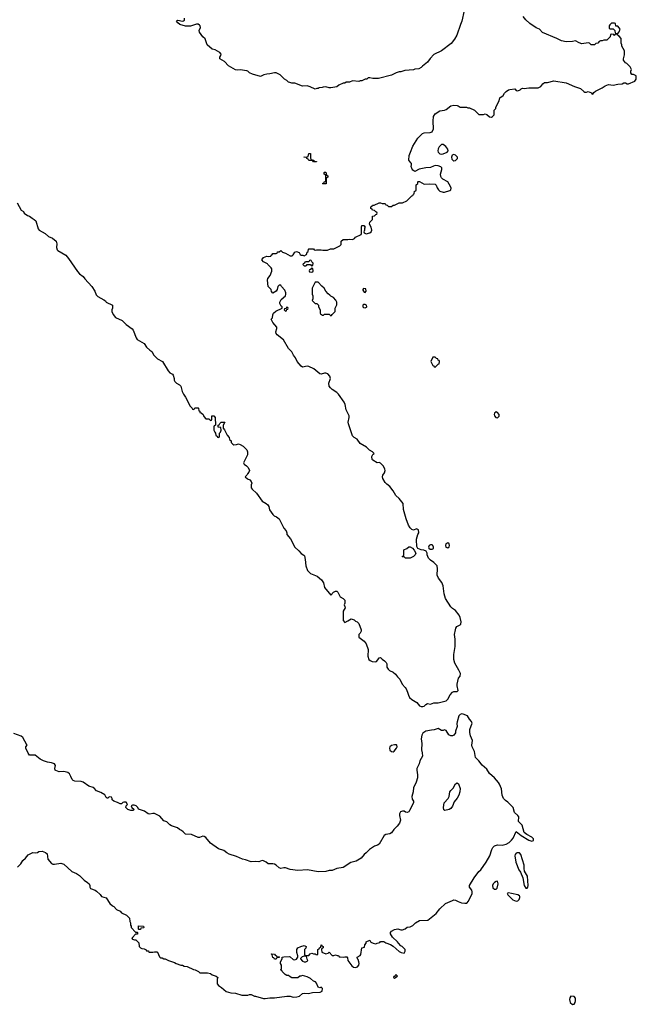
# Model space of a CAD drawing. Header units: inches. Extents: x 1861287 to 2052918, y 204622 to 437896.
# Tile 175 of 215: x 1980543 to 1988448, y 372947 to 385570. Entities that reach past the tile are written whole.
import ezdxf

# ---------------------------------------------------------------- set-up
doc = ezdxf.new("R2010")
doc.units = ezdxf.units.IN
doc.header["$MEASUREMENT"] = 0
doc.layers.add('B9387', color=7, linetype='Continuous')
doc.layers.add('B9388', color=7, linetype='Continuous')

msp = doc.modelspace()

# ---------------------------------------------------------------- linework, layer by layer
at = {"layer": 'B9387', "color": 5, "elevation": 180}
for points in [[(1983465, 380000), (1983465, 379990), (1983424, 379916), (1983414, 379890), (1983422, 379870), (1983450, 379852), (1983472, 379830), (1983491, 379790), (1983482, 379770), (1983462, 379750), (1983454, 379730), (1983434, 379710), (1983464, 379684), (1983494, 379670), (1983512, 379652), (1983518, 379630), (1983512, 379608), (1983511, 379570), (1983525, 379550), (1983580, 379500), (1983650, 379398), (1983701, 379370), (1983724, 379350), (1983736, 379330), (1983745, 379285), (1983790, 379225), (1983805, 379210), (1983836, 379196), (1983871, 379170), (1983931, 379051), (1983958, 379018), (1983966, 378990), (1983966, 378970), (1984014, 378914), (1984071, 378810), (1984122, 378762), (1984150, 378725), (1984185, 378705), (1984195, 378695), (1984205, 378650), (1984211, 378570), (1984232, 378510), (1984272, 378470), (1984356, 378436), (1984411, 378391), (1984438, 378350), (1984452, 378290), (1984530, 378194), (1984566, 378230), (1984590, 378242), (1984610, 378242), (1984622, 378230), (1984652, 378172), (1984691, 378151), (1984712, 378130), (1984711, 378090), (1984702, 378070), (1984712, 378048), (1984714, 378030), (1984692, 377988), (1984692, 377870), (1984710, 377842), (1984750, 377862), (1984791, 377891), (1984830, 377878), (1984850, 377858), (1984870, 377851), (1984891, 377830), (1984922, 377750), (1984922, 377730), (1984910, 377706), (1984893, 377687), (1984893, 377653), (1984961, 377601), (1984983, 377570), (1985010, 377494), (1985007, 377410), (1985021, 377370), (1985036, 377356), (1985062, 377342), (1985103, 377337), (1985117, 377343), (1985136, 377364), (1985150, 377391), (1985170, 377392), (1985191, 377371), (1985222, 377350), (1985242, 377330), (1985250, 377314), (1985251, 377270), (1985265, 377245), (1985286, 377226), (1985330, 377206), (1985362, 377182), (1985387, 377147), (1985417, 377117), (1985445, 377050), (1985485, 377010), (1985498, 376990), (1985516, 376950), (1985526, 376910), (1985541, 376881), (1985570, 376856), (1985635, 376815), (1985670, 376776), (1985690, 376767), (1985713, 376767), (1985729, 376771), (1985750, 376792), (1985770, 376802), (1985810, 376796), (1985853, 376813), (1985910, 376811), (1986010, 376839), (1986030, 376861), (1986063, 376917), (1986090, 376948), (1986110, 376956), (1986150, 376956), (1986164, 376970), (1986152, 377030), (1986153, 377050), (1986169, 377130), (1986190, 377154), (1986193, 377187), (1986175, 377230), (1986120, 377320), (1986110, 377370), (1986110, 377430), (1986126, 377534), (1986127, 377630), (1986119, 377690), (1986129, 377750), (1986135, 377770), (1986149, 377791), (1986189, 377811), (1986197, 377823), (1986204, 377850), (1986190, 377908), (1986176, 377936), (1986130, 377995), (1986090, 378022), (1986070, 378042), (1986002, 378150), (1985983, 378210), (1985973, 378313), (1985954, 378354), (1985912, 378410), (1985897, 378450), (1985901, 378530), (1985894, 378570), (1985853, 378613), (1985810, 378641), (1985786, 378666), (1985769, 378710), (1985769, 378730), (1985755, 378755), (1985726, 378770), (1985690, 378774), (1985649, 378789), (1985636, 378816), (1985635, 378850), (1985629, 378870), (1985629, 378910), (1985649, 378970), (1985661, 378990), (1985655, 379030), (1985630, 379044), (1985590, 379026), (1985570, 379036), (1985550, 379056), (1985528, 379090), (1985498, 379170), (1985465, 379290), (1985459, 379370), (1985410, 379434), (1985366, 379470), (1985332, 379532), (1985287, 379587), (1985250, 379614), (1985230, 379637), (1985197, 379690), (1985193, 379710), (1985199, 379730), (1985222, 379762), (1985229, 379790), (1985226, 379810), (1985207, 379847), (1985170, 379885), (1985150, 379894), (1985126, 379890), (1985070, 379922), (1985062, 379930), (1985058, 379970), (1985070, 379994), (1985076, 380000)], [(1980516, 374704), (1980558, 374750), (1980585, 374790), (1980619, 374821), (1980650, 374864), (1980710, 374894), (1980750, 374891), (1980770, 374895), (1980790, 374906), (1980830, 374911), (1980875, 374895), (1980895, 374875), (1980902, 374810), (1980950, 374752), (1980970, 374745), (1980990, 374745), (1981070, 374756), (1981110, 374745), (1981210, 374652), (1981270, 374625), (1981310, 374598), (1981370, 374538), (1981412, 374510), (1981432, 374490), (1981442, 374470), (1981442, 374450), (1981452, 374432), (1981510, 374411), (1981530, 374398), (1981574, 374354), (1981591, 374331), (1981650, 374311), (1981700, 374240), (1981731, 374211), (1981750, 374202), (1981783, 374163), (1981830, 374142), (1981850, 374122), (1981912, 374090), (1981952, 374050), (1981954, 374010), (1981962, 373990), (1981962, 373962), (1981974, 373950), (1981974, 373930), (1982030, 373874), (1982050, 373874), (1982054, 373870), (1982053, 373847), (1982030, 373846), (1981990, 373806), (1981982, 373790), (1981990, 373782), (1982013, 373773), (1982032, 373772), (1982070, 373734), (1982074, 373690), (1982094, 373670), (1982110, 373662), (1982140, 373660), (1982164, 373644), (1982170, 373634), (1982193, 373633), (1982198, 373618), (1982210, 373614), (1982250, 373614), (1982270, 373622), (1982300, 373620), (1982310, 373614), (1982337, 373557), (1982350, 373545), (1982370, 373542), (1982390, 373532), (1982410, 373532), (1982451, 373511), (1982530, 373485), (1982550, 373471), (1982610, 373451), (1982631, 373451), (1982650, 373438), (1982691, 373431), (1982770, 373392), (1982794, 373390), (1982834, 373370), (1982853, 373353), (1982950, 373351), (1982990, 373341), (1983010, 373326), (1983062, 373310), (1983082, 373290), (1983074, 373270), (1983074, 373210), (1983092, 373190), (1983130, 373165), (1983190, 373111), (1983250, 373096), (1983310, 373091), (1983390, 373066), (1983470, 373065), (1983490, 373074), (1983510, 373074), (1983553, 373053), (1983567, 373053), (1983670, 373024), (1983690, 373023), (1983751, 373031), (1983810, 373031), (1983970, 373051), (1984010, 373051), (1984050, 373041), (1984097, 373043), (1984130, 373051), (1984170, 373085), (1984190, 373091), (1984246, 373086), (1984297, 373097), (1984396, 373104), (1984422, 373118), (1984426, 373150), (1984410, 373166), (1984390, 373158), (1984370, 373166), (1984350, 373218), (1984335, 373235), (1984310, 373246), (1984270, 373278), (1984230, 373298), (1984170, 373315), (1984147, 373307), (1984133, 373307), (1984110, 373288), (1984032, 373288), (1984010, 373298), (1983990, 373315), (1983970, 373318), (1983946, 373330), (1983906, 373370), (1983902, 373382), (1983886, 373390), (1983898, 373402), (1983898, 373450), (1983888, 373470), (1983888, 373492), (1983906, 373530), (1983906, 373550), (1983930, 373558), (1984000, 373560), (1984010, 373558), (1984050, 373521), (1984070, 373516), (1984090, 373525), (1984109, 373550), (1984109, 373570), (1984098, 373610), (1984098, 373650), (1984108, 373670), (1984146, 373690), (1984190, 373702), (1984214, 373690), (1984212, 373668), (1984194, 373650), (1984194, 373590), (1984198, 373578), (1984210, 373574), (1984250, 373574), (1984267, 373593), (1984290, 373602), (1984310, 373594), (1984330, 373594), (1984344, 373584), (1984358, 373582), (1984366, 373590), (1984366, 373650), (1984382, 373658), (1984387, 373673), (1984402, 373678), (1984406, 373710), (1984410, 373712), (1984418, 373698), (1984434, 373690), (1984434, 373670), (1984418, 373662), (1984414, 373650), (1984418, 373618), (1984470, 373594), (1984496, 373604), (1984510, 373614), (1984550, 373574), (1984570, 373574), (1984590, 373582), (1984613, 373573), (1984632, 373572), (1984638, 373558), (1984650, 373554), (1984690, 373552), (1984710, 373558), (1984737, 373557), (1984745, 373545), (1984750, 373510), (1984801, 373441), (1984822, 373422), (1984850, 373418), (1984873, 373427), (1984890, 373450), (1984894, 373470), (1984892, 373492), (1984881, 373521), (1984873, 373530), (1984869, 373550), (1984907, 373573), (1984915, 373585), (1984928, 373672), (1984962, 373678), (1984966, 373710), (1984986, 373730), (1984986, 373750), (1985030, 373771), (1985034, 373770), (1985045, 373745), (1985074, 373730), (1985110, 373722), (1985128, 373732), (1985162, 373738), (1985170, 373754), (1985210, 373752), (1985236, 373736), (1985296, 373716), (1985333, 373693), (1985410, 373625), (1985434, 373610), (1985470, 373602), (1985486, 373630), (1985486, 373650), (1985448, 373688), (1985430, 373698), (1985398, 373730), (1985388, 373750), (1985322, 373810), (1985299, 373850), (1985299, 373870), (1985310, 373885), (1985350, 373905), (1985390, 373916), (1985430, 373902), (1985450, 373902), (1985483, 373917), (1985510, 373938), (1985550, 373942), (1985583, 373957), (1985618, 373990), (1985670, 374022), (1985774, 374026), (1985882, 374110), (1985929, 374171), (1986000, 374240), (1986090, 374279), (1986110, 374286), (1986130, 374284), (1986164, 374264), (1986209, 374249), (1986250, 374242), (1986274, 374246), (1986297, 374270), (1986342, 374370), (1986344, 374390), (1986338, 374410), (1986309, 374450), (1986309, 374470), (1986370, 374570), (1986431, 374649), (1986454, 374670), (1986523, 374770), (1986569, 374851), (1986594, 374930), (1986610, 374958), (1986630, 374981), (1986670, 374991), (1986730, 374987), (1986778, 375002), (1986818, 375022), (1986850, 375051), (1986870, 375079), (1986910, 375162), (1986970, 375111), (1987071, 375050), (1987110, 375037), (1987131, 375049), (1987129, 375070), (1987110, 375092), (1987046, 375126), (1987012, 375152), (1986985, 375245), (1986938, 375290), (1986942, 375350), (1986930, 375370), (1986886, 375406), (1986870, 375470), (1986799, 375539), (1986770, 375559), (1986746, 375586), (1986729, 375629), (1986719, 375710), (1986696, 375770), (1986683, 375790), (1986631, 375851), (1986567, 375907), (1986530, 375961), (1986470, 376013), (1986430, 376070), (1986388, 376110), (1986374, 376190), (1986345, 376250), (1986341, 376270), (1986349, 376330), (1986321, 376390), (1986312, 376430), (1986316, 376470), (1986343, 376550), (1986341, 376561), (1986335, 376575), (1986310, 376602), (1986285, 376645), (1986230, 376669), (1986210, 376673), (1986190, 376664), (1986175, 376645), (1986150, 376570), (1986147, 376547), (1986151, 376510), (1986131, 376450), (1986130, 376426), (1986110, 376398), (1986090, 376388), (1986070, 376388), (1986043, 376403), (1986010, 376458), (1985990, 376468), (1985970, 376458), (1985950, 376458), (1985910, 376482), (1985855, 376465), (1985823, 376463), (1985750, 376449), (1985710, 376422), (1985700, 376400), (1985691, 376350), (1985699, 376290), (1985693, 376210), (1985704, 376170), (1985706, 376130), (1985671, 376070), (1985665, 376030), (1985635, 375970), (1985634, 375950), (1985645, 375890), (1985642, 375850), (1985625, 375795), (1985610, 375758), (1985591, 375729), (1985587, 375670), (1985572, 375610), (1985576, 375576), (1985591, 375550), (1985590, 375530), (1985541, 375430), (1985530, 375415), (1985510, 375405), (1985489, 375409), (1985470, 375422), (1985450, 375422), (1985427, 375413), (1985411, 375390), (1985412, 375368), (1985426, 375310), (1985411, 375270), (1985381, 375230), (1985339, 375190), (1985310, 375147), (1985290, 375135), (1985235, 375125), (1985215, 375110), (1985150, 375001), (1985130, 374988), (1985090, 374976), (1985027, 374934), (1984984, 374890), (1984958, 374870), (1984920, 374820), (1984856, 374784), (1984790, 374764), (1984690, 374700), (1984610, 374690), (1984550, 374664), (1984510, 374665), (1984470, 374650), (1984370, 374644), (1984232, 374672), (1984110, 374664), (1984010, 374676), (1983950, 374698), (1983930, 374698), (1983890, 374688), (1983870, 374696), (1983832, 374732), (1983810, 374744), (1983790, 374748), (1983729, 374749), (1983705, 374770), (1983670, 374788), (1983650, 374790), (1983610, 374776), (1983562, 374778), (1983510, 374772), (1983440, 374800), (1983399, 374810), (1983323, 374843), (1983230, 374872), (1983198, 374890), (1983161, 374921), (1983090, 374941), (1982990, 375013), (1982930, 375085), (1982910, 375098), (1982890, 375101), (1982850, 375087), (1982830, 375086), (1982744, 375124), (1982667, 375127), (1982640, 375160), (1982617, 375177), (1982590, 375190), (1982568, 375208), (1982490, 375235), (1982466, 375250), (1982430, 375285), (1982390, 375299), (1982339, 375359), (1982270, 375394), (1982250, 375394), (1982210, 375384), (1982190, 375389), (1982145, 375425), (1982066, 375450), (1982058, 375470), (1982038, 375490), (1982010, 375501), (1981990, 375502), (1981972, 375490), (1981982, 375470), (1982005, 375450), (1982002, 375438), (1981994, 375430), (1981970, 375430), (1981930, 375445), (1981905, 375470), (1981908, 375492), (1981926, 375510), (1981910, 375538), (1981880, 375540), (1981865, 375535), (1981850, 375518), (1981830, 375519), (1981796, 375536), (1981749, 375550), (1981729, 375570), (1981728, 375588), (1981722, 375602), (1981690, 375606), (1981674, 375590), (1981666, 375590), (1981650, 375598), (1981634, 375634), (1981582, 375662), (1981530, 375683), (1981500, 375720), (1981487, 375727), (1981430, 375744), (1981357, 375797), (1981330, 375805), (1981250, 375810), (1981230, 375817), (1981214, 375830), (1981201, 375870), (1981181, 375901), (1981159, 375919), (1981145, 375925), (1981110, 375930), (1981049, 375929), (1981005, 375945), (1980999, 375950), (1980994, 375970), (1981002, 376010), (1980988, 376030), (1980950, 376043), (1980898, 376050), (1980850, 376067), (1980805, 376090), (1980740, 376140), (1980670, 376142), (1980650, 376168), (1980623, 376230), (1980622, 376250), (1980638, 376270), (1980636, 376276), (1980584, 376370), (1980564, 376384), (1980470, 376421)]]:
    msp.add_lwpolyline(points, dxfattribs=at)
for points in [[(1985830, 378838), (1985810, 378838), (1985794, 378830), (1985782, 378810), (1985790, 378794), (1985804, 378784), (1985830, 378782), (1985847, 378793), (1985848, 378810), (1985838, 378830)], [(1986030, 378864), (1986008, 378852), (1986000, 378830), (1986008, 378808), (1986030, 378801), (1986047, 378813), (1986053, 378830), (1986049, 378850)], [(1985550, 378669), (1985489, 378669), (1985470, 378686), (1985450, 378686), (1985446, 378690), (1985462, 378698), (1985466, 378710), (1985467, 378773), (1985506, 378790), (1985530, 378811), (1985550, 378811), (1985577, 378797), (1985602, 378770), (1985622, 378730), (1985612, 378710), (1985592, 378690)], [(1985350, 376276), (1985310, 376267), (1985288, 376250), (1985282, 376230), (1985287, 376207), (1985310, 376187), (1985330, 376186), (1985346, 376194), (1985374, 376230), (1985382, 376250), (1985378, 376270), (1985373, 376273)], [(1985993, 375433), (1985982, 375442), (1985977, 375470), (1985983, 375530), (1986035, 375585), (1986048, 375610), (1986059, 375670), (1986070, 375687), (1986102, 375718), (1986130, 375774), (1986150, 375788), (1986170, 375773), (1986190, 375714), (1986187, 375670), (1986174, 375630), (1986153, 375590), (1986115, 375545), (1986090, 375487), (1986070, 375457), (1986050, 375443)], [(1986921, 374890), (1986910, 374886), (1986894, 374870), (1986890, 374850), (1986905, 374770), (1986943, 374670), (1986962, 374642), (1986994, 374570), (1987011, 374470), (1987030, 374438), (1987050, 374435), (1987058, 374450), (1987060, 374470), (1987055, 374590), (1987016, 374656), (1987011, 374690), (1987012, 374730), (1986966, 374870), (1986950, 374888)], [(1986670, 374526), (1986650, 374522), (1986630, 374509), (1986611, 374490), (1986606, 374470), (1986610, 374442), (1986630, 374425), (1986650, 374425), (1986663, 374437), (1986679, 374490)], [(1986810, 374377), (1986792, 374370), (1986801, 374350), (1986866, 374286), (1986910, 374269), (1986930, 374275), (1986947, 374290), (1986955, 374315), (1986956, 374330), (1986950, 374337), (1986928, 374350), (1986850, 374369)], [(1982070, 373906), (1982066, 373910), (1982067, 373953), (1982131, 373951), (1982134, 373930), (1982130, 373926), (1982098, 373922), (1982090, 373906)], [(1983810, 373528), (1983802, 373542), (1983790, 373546), (1983782, 373582), (1983766, 373590), (1983770, 373594), (1983810, 373592), (1983818, 373578), (1983834, 373570), (1983838, 373558), (1983870, 373554), (1983874, 373550), (1983870, 373546), (1983838, 373542), (1983830, 373528)], [(1984190, 373566), (1984164, 373556), (1984144, 373536), (1984142, 373530), (1984170, 373502), (1984190, 373491), (1984210, 373492), (1984230, 373502), (1984238, 373510), (1984228, 373528), (1984222, 373562)], [(1985370, 373326), (1985358, 373322), (1985354, 373306), (1985338, 373302), (1985334, 373290), (1985342, 373282), (1985350, 373282), (1985366, 373290), (1985366, 373294), (1985386, 373310)], [(1987610, 373053), (1987594, 373030), (1987591, 373009), (1987601, 372970), (1987630, 372947), (1987650, 372951), (1987664, 372970), (1987670, 372990), (1987667, 373027), (1987650, 373049)]]:
    msp.add_lwpolyline(points, close=True, dxfattribs=at)
at = {"layer": 'B9388', "color": 5, "elevation": 180}
for points in [[(1986242, 385690), (1986213, 385550), (1986194, 385510), (1986147, 385370), (1986118, 385322), (1986073, 385267), (1985951, 385170), (1985854, 385126), (1985806, 385074), (1985770, 385025), (1985705, 384975), (1985690, 384957), (1985659, 384941), (1985610, 384936), (1985590, 384929), (1985482, 384918), (1985430, 384902), (1985410, 384902), (1985371, 384889), (1985310, 384859), (1985144, 384816), (1985070, 384815), (1985030, 384826), (1985010, 384826), (1984992, 384808), (1984973, 384807), (1984930, 384788), (1984910, 384788), (1984890, 384778), (1984810, 384788), (1984770, 384769), (1984730, 384768), (1984710, 384758), (1984690, 384758), (1984634, 384730), (1984610, 384709), (1984530, 384698), (1984510, 384698), (1984470, 384708), (1984433, 384707), (1984420, 384700), (1984384, 384696), (1984370, 384688), (1984353, 384687), (1984330, 384678), (1984266, 384710), (1984230, 384722), (1984170, 384719), (1984070, 384755), (1984030, 384758), (1984007, 384767), (1983990, 384768), (1983968, 384790), (1983938, 384810), (1983883, 384863), (1983830, 384888), (1983810, 384889), (1983750, 384875), (1983710, 384874), (1983675, 384865), (1983630, 384842), (1983526, 384870), (1983490, 384888), (1983469, 384909), (1983455, 384915), (1983370, 384929), (1983330, 384922), (1983310, 384929), (1983219, 384979), (1983170, 385034), (1983108, 385070), (1983109, 385090), (1983121, 385110), (1983125, 385130), (1983109, 385150), (1983050, 385184), (1983010, 385193), (1982946, 385246), (1982923, 385323), (1982890, 385349), (1982848, 385412), (1982842, 385430), (1982861, 385470), (1982859, 385490), (1982850, 385501), (1982832, 385512), (1982810, 385515), (1982731, 385489), (1982670, 385489), (1982598, 385510), (1982569, 385530), (1982555, 385550), (1982560, 385560), (1982570, 385565), (1982630, 385550), (1982645, 385555), (1982654, 385566), (1982657, 385590)], [(1985076, 380000), (1985086, 380010), (1985066, 380030), (1985026, 380050), (1984988, 380090), (1984910, 380136), (1984870, 380192), (1984830, 380216), (1984810, 380235), (1984757, 380390), (1984755, 380410), (1984767, 380470), (1984765, 380490), (1984730, 380569), (1984716, 380636), (1984705, 380665), (1984630, 380770), (1984610, 380790), (1984549, 380830), (1984526, 380850), (1984512, 380870), (1984508, 380910), (1984528, 380970), (1984520, 381000), (1984492, 381032), (1984470, 381039), (1984450, 381039), (1984410, 381025), (1984390, 381029), (1984315, 381095), (1984250, 381124), (1984230, 381127), (1984170, 381117), (1984150, 381129), (1984102, 381190), (1984077, 381237), (1984052, 381270), (1984032, 381312), (1983990, 381353), (1983924, 381464), (1983844, 381530), (1983830, 381549), (1983829, 381570), (1983841, 381610), (1983839, 381630), (1983788, 381690), (1983768, 381730), (1983786, 381750), (1983787, 381787), (1983798, 381810), (1983825, 381835), (1983906, 381870), (1983906, 381890), (1983896, 381896), (1983878, 381930), (1983878, 381950), (1983896, 381984), (1983949, 382031), (1983955, 382050), (1983955, 382070), (1983943, 382103), (1983898, 382150), (1983890, 382166), (1983870, 382166), (1983852, 382148), (1983842, 382110), (1983830, 382088), (1983790, 382066), (1983770, 382086), (1983766, 382110), (1983728, 382150), (1983719, 382230), (1983726, 382254), (1983755, 382290), (1983775, 382345), (1983775, 382375), (1983768, 382390), (1983726, 382430), (1983722, 382442), (1983670, 382466), (1983646, 382490), (1983670, 382522), (1983710, 382538), (1983730, 382534), (1983762, 382538), (1983766, 382550), (1983782, 382558), (1983790, 382574), (1983830, 382574), (1983842, 382578), (1983850, 382594), (1983870, 382594), (1983890, 382612), (1983914, 382590), (1983950, 382578), (1984010, 382545), (1984036, 382544), (1984050, 382554), (1984069, 382591), (1984090, 382598), (1984124, 382584), (1984140, 382560), (1984150, 382552), (1984172, 382552), (1984190, 382542), (1984222, 382558), (1984228, 382592), (1984242, 382598), (1984246, 382630), (1984250, 382634), (1984310, 382632), (1984318, 382618), (1984330, 382614), (1984350, 382622), (1984410, 382622), (1984430, 382614), (1984490, 382614), (1984529, 382631), (1984570, 382632), (1984646, 382670), (1984666, 382690), (1984666, 382730), (1984688, 382752), (1984750, 382752), (1984770, 382758), (1984810, 382752), (1984835, 382765), (1984850, 382782), (1984922, 382818), (1984926, 382830), (1984926, 382910), (1984930, 382934), (1984954, 382930), (1984972, 382912), (1984964, 382896), (1984962, 382870), (1984954, 382850), (1984958, 382838), (1984985, 382825), (1985030, 382837), (1985049, 382850), (1985057, 382870), (1985049, 382909), (1985028, 382948), (1985030, 382974), (1985066, 383010), (1985067, 383053), (1985090, 383054), (1985107, 383073), (1985122, 383078), (1985126, 383090), (1985122, 383102), (1985107, 383107), (1985090, 383126), (1985067, 383127), (1985062, 383142), (1985046, 383150), (1985046, 383170), (1985062, 383178), (1985068, 383192), (1985087, 383193), (1985150, 383222), (1985170, 383222), (1985190, 383214), (1985230, 383214), (1985238, 383198), (1985253, 383193), (1985270, 383174), (1985310, 383174), (1985330, 383194), (1985350, 383194), (1985410, 383222), (1985450, 383222), (1985506, 383250), (1985570, 383314), (1985582, 383318), (1985590, 383334), (1985602, 383338), (1985606, 383370), (1985622, 383378), (1985626, 383390), (1985628, 383452), (1985646, 383470), (1985646, 383490), (1985650, 383494), (1985670, 383494), (1985730, 383462), (1985793, 383467), (1985870, 383461), (1985881, 383450), (1985893, 383413), (1985911, 383390), (1985930, 383374), (1985970, 383359), (1985990, 383358), (1986059, 383381), (1986069, 383390), (1986074, 383410), (1986067, 383430), (1986031, 383491), (1985968, 383528), (1985950, 383543), (1985941, 383561), (1985937, 383590), (1985956, 383650), (1985955, 383670), (1985942, 383682), (1985910, 383695), (1985870, 383699), (1985847, 383693), (1985810, 383675), (1985750, 383673), (1985666, 383654), (1985610, 383626), (1985583, 383643), (1985575, 383655), (1985562, 383690), (1985568, 383710), (1985567, 383727), (1985556, 383736), (1985534, 383770), (1985535, 383830), (1985555, 383870), (1985582, 383950), (1985648, 384050), (1985709, 384111), (1985730, 384122), (1985804, 384124), (1985830, 384134), (1985848, 384172), (1985843, 384270), (1985846, 384330), (1985870, 384365), (1985930, 384403), (1985990, 384411), (1986010, 384419), (1986072, 384468), (1986110, 384473), (1986151, 384471), (1986166, 384466), (1986190, 384451), (1986270, 384451), (1986290, 384442), (1986310, 384442), (1986374, 384410), (1986430, 384354), (1986490, 384354), (1986510, 384362), (1986530, 384354), (1986564, 384324), (1986590, 384322), (1986606, 384330), (1986626, 384350), (1986626, 384410), (1986647, 384433), (1986648, 384450), (1986689, 384530), (1986698, 384570), (1986740, 384600), (1986758, 384630), (1986778, 384650), (1986808, 384670), (1986825, 384675), (1986890, 384683), (1986910, 384664), (1986930, 384657), (1986959, 384670), (1986970, 384685), (1986990, 384691), (1987010, 384687), (1987070, 384698), (1987190, 384698), (1987225, 384715), (1987248, 384750), (1987270, 384765), (1987310, 384766), (1987390, 384787), (1987550, 384761), (1987655, 384715), (1987734, 384690), (1987774, 384650), (1987790, 384642), (1987810, 384642), (1987831, 384651), (1987873, 384633), (1987878, 384618), (1987890, 384614), (1987902, 384638), (1987925, 384655), (1988010, 384696), (1988050, 384724), (1988090, 384739), (1988150, 384731), (1988210, 384744), (1988266, 384750), (1988290, 384762), (1988310, 384762), (1988330, 384746), (1988350, 384746), (1988430, 384782), (1988448, 384810), (1988446, 384850), (1988410, 384868), (1988389, 384869), (1988378, 384890), (1988378, 384910), (1988386, 384930), (1988370, 384966), (1988326, 385010), (1988310, 385018), (1988282, 385050), (1988282, 385070), (1988298, 385122), (1988298, 385170), (1988262, 385230), (1988262, 385250), (1988255, 385270), (1988255, 385330), (1988230, 385358), (1988206, 385370), (1988202, 385382), (1988190, 385386), (1988178, 385382), (1988174, 385370), (1988168, 385368), (1988162, 385382), (1988130, 385386), (1988118, 385382), (1988114, 385350), (1988072, 385308), (1988033, 385307), (1988010, 385298), (1987990, 385298), (1987974, 385290), (1987954, 385270), (1987930, 385266), (1987910, 385248), (1987870, 385248), (1987849, 385269), (1987830, 385275), (1987750, 385262), (1987714, 385274), (1987670, 385298), (1987630, 385289), (1987550, 385286), (1987490, 385298), (1987429, 385330), (1987247, 385407), (1987209, 385449), (1987166, 385466), (1987082, 385522), (1987030, 385569), (1986999, 385610)], [(1980510, 383223), (1980562, 383130), (1980590, 383112), (1980602, 383090), (1980642, 383062), (1980671, 383050), (1980704, 383024), (1980731, 383010), (1980750, 382991), (1980781, 382890), (1980794, 382874), (1980871, 382830), (1980913, 382793), (1980962, 382770), (1981011, 382731), (1981018, 382698), (1981016, 382650), (1981022, 382622), (1981031, 382611), (1981136, 382550), (1981171, 382510), (1981283, 382343), (1981312, 382312), (1981359, 382279), (1981379, 382250), (1981470, 382150), (1981507, 382090), (1981524, 382044), (1981543, 382023), (1981621, 381981), (1981645, 381965), (1981654, 381950), (1981734, 381910), (1981733, 381873), (1981725, 381850), (1981726, 381830), (1981741, 381790), (1981771, 381751), (1981855, 381715), (1981910, 381661), (1981986, 381606), (1981998, 381590), (1982038, 381490), (1982051, 381470), (1982138, 381418), (1982170, 381372), (1982210, 381332), (1982237, 381317), (1982262, 381270), (1982310, 381222), (1982372, 381190), (1982448, 381068), (1982470, 381045), (1982504, 381024), (1982510, 381014), (1982525, 380970), (1982525, 380950), (1982532, 380930), (1982552, 380910), (1982590, 380891), (1982611, 380870), (1982625, 380805), (1982642, 380770), (1982671, 380731), (1982730, 380614), (1982754, 380590), (1982758, 380578), (1982770, 380574), (1982782, 380578), (1982790, 380594), (1982830, 380594), (1982834, 380590), (1982838, 380558), (1982852, 380552), (1982854, 380534), (1982870, 380532), (1982894, 380510), (1982904, 380484), (1982930, 380454), (1982970, 380454), (1982990, 380434), (1983002, 380438), (1983006, 380450), (1983007, 380493), (1983030, 380492), (1983050, 380472), (1983054, 380370), (1983038, 380362), (1983034, 380350), (1983034, 380310), (1983044, 380284), (1983054, 380270), (1983058, 380238), (1983073, 380233), (1983078, 380218), (1983090, 380214), (1983102, 380218), (1983106, 380230), (1983106, 380270), (1983116, 380284), (1983126, 380310), (1983122, 380342), (1983087, 380347), (1983086, 380370), (1983102, 380378), (1983107, 380393), (1983126, 380410), (1983171, 380411), (1983152, 380370), (1983153, 380333), (1983170, 380314), (1983204, 380244), (1983230, 380214), (1983234, 380190), (1983254, 380170), (1983254, 380150), (1983274, 380130), (1983290, 380122), (1983324, 380124), (1983350, 380132), (1983370, 380125), (1983410, 380102), (1983456, 380056), (1983465, 380030), (1983465, 380000)]]:
    msp.add_lwpolyline(points, dxfattribs=at)
for points in [[(1988167, 385527), (1988130, 385526), (1988110, 385506), (1988102, 385490), (1988102, 385462), (1988110, 385454), (1988153, 385453), (1988172, 385430), (1988178, 385398), (1988210, 385392), (1988230, 385414), (1988239, 385450), (1988230, 385468), (1988210, 385488), (1988187, 385487), (1988182, 385522)], [(1985970, 383970), (1985950, 383969), (1985921, 383939), (1985907, 383913), (1985902, 383890), (1985910, 383870), (1985930, 383850), (1985950, 383845), (1985970, 383849), (1986022, 383870), (1986036, 383890), (1986032, 383912), (1986005, 383945)], [(1984310, 383746), (1984302, 383762), (1984290, 383766), (1984250, 383766), (1984242, 383782), (1984226, 383790), (1984222, 383802), (1984190, 383806), (1984186, 383810), (1984227, 383813), (1984242, 383818), (1984250, 383854), (1984270, 383854), (1984273, 383793), (1984278, 383778), (1984314, 383770), (1984318, 383758), (1984350, 383752), (1984350, 383746)], [(1986110, 383840), (1986088, 383832), (1986077, 383810), (1986084, 383784), (1986103, 383763), (1986110, 383761), (1986130, 383766), (1986155, 383790), (1986155, 383810), (1986130, 383835)], [(1984430, 383466), (1984426, 383470), (1984442, 383478), (1984450, 383494), (1984462, 383498), (1984466, 383510), (1984466, 383570), (1984462, 383582), (1984446, 383590), (1984446, 383610), (1984450, 383614), (1984470, 383614), (1984478, 383578), (1984492, 383570), (1984492, 383550), (1984478, 383542), (1984474, 383530), (1984474, 383466), (1984470, 383466)], [(1984270, 382486), (1984258, 382482), (1984250, 382466), (1984210, 382466), (1984198, 382462), (1984193, 382447), (1984178, 382442), (1984174, 382430), (1984190, 382414), (1984210, 382414), (1984222, 382418), (1984230, 382434), (1984270, 382434), (1984278, 382418), (1984290, 382414), (1984302, 382418), (1984306, 382450), (1984287, 382467), (1984282, 382482)], [(1984290, 382386), (1984278, 382382), (1984273, 382367), (1984258, 382362), (1984254, 382350), (1984258, 382338), (1984290, 382334), (1984302, 382338), (1984306, 382350), (1984302, 382382)], [(1984370, 382206), (1984330, 382206), (1984292, 382128), (1984292, 382050), (1984302, 382030), (1984302, 381990), (1984294, 381970), (1984330, 381934), (1984354, 381930), (1984374, 381910), (1984374, 381890), (1984394, 381850), (1984394, 381810), (1984398, 381798), (1984413, 381793), (1984422, 381782), (1984436, 381784), (1984450, 381794), (1984510, 381794), (1984530, 381774), (1984542, 381778), (1984547, 381793), (1984586, 381830), (1984586, 381870), (1984607, 381913), (1984608, 381950), (1984596, 381976), (1984566, 382010), (1984530, 382028), (1984520, 382040), (1984496, 382056), (1984468, 382090), (1984448, 382130), (1984416, 382156)], [(1984950, 382126), (1984942, 382110), (1984944, 382104), (1984958, 382078), (1984970, 382074), (1984986, 382090), (1984982, 382122)], [(1983970, 381886), (1983954, 381866), (1983938, 381862), (1983934, 381850), (1983950, 381834), (1983962, 381838), (1983966, 381854), (1983982, 381858), (1983986, 381870), (1983982, 381882)], [(1984970, 381919), (1984950, 381919), (1984941, 381910), (1984941, 381890), (1984950, 381881), (1984970, 381876), (1984990, 381885), (1984994, 381890), (1984988, 381910)], [(1985870, 381246), (1985850, 381246), (1985838, 381242), (1985814, 381190), (1985838, 381138), (1985853, 381133), (1985858, 381118), (1985870, 381114), (1985907, 381153), (1985922, 381158), (1985926, 381190), (1985922, 381202), (1985907, 381207), (1985902, 381222), (1985887, 381227)], [(1986650, 380545), (1986630, 380528), (1986625, 380510), (1986630, 380492), (1986649, 380469), (1986670, 380467), (1986692, 380488), (1986689, 380510), (1986670, 380536)]]:
    msp.add_lwpolyline(points, close=True, dxfattribs=at)

doc.saveas('drawing.dxf')
